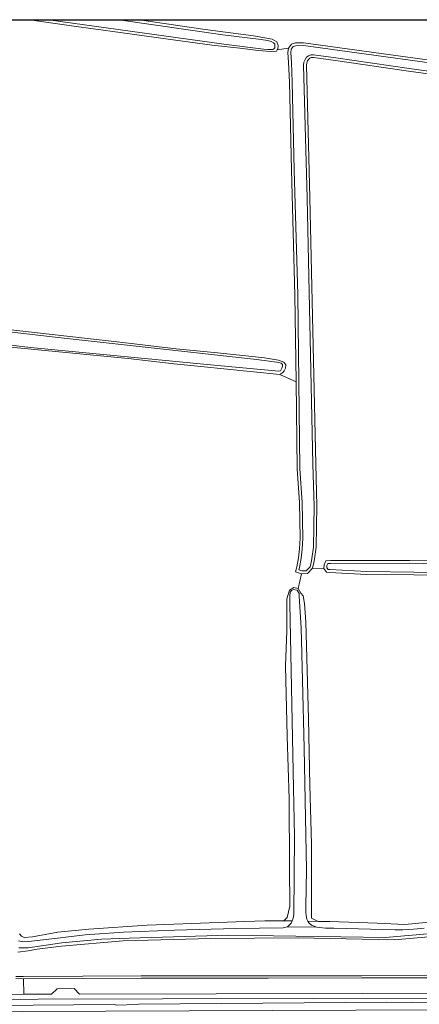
# Model space of a CAD drawing. Header units: metres. Extents: x 229229 to 231729, y 593167 to 595667.
# Tile 249 of 256: x 230909 to 231051, y 595317 to 595667. Entities that reach past the tile are written whole.
import ezdxf

# ---------------------------------------------------------------- set-up
doc = ezdxf.new("R2010")
doc.units = ezdxf.units.M
for name, color, linetype, lineweight in [('B-WE-GR-GRAS-GV', 60, 'Continuous', 13), ('B-WE-GR-GROENVOORZIENING-GV', 80, 'Continuous', 18), ('B-WE-OG-WATER-GV', 130, 'Continuous', 18), ('B-WE-OG-WATER_SLOOT-GV', 120, 'Continuous', 18), ('B-WE-VH-VERHARDING_GESLOTEN-GV', 252, 'Continuous', 18), ('B-WE-VH-VERHARDING_OPEN-GV', 252, 'Continuous', 18)]:
    doc.layers.add(name, color=color, linetype=linetype, lineweight=lineweight)

msp = doc.modelspace()

# ---------------------------------------------------------------- linework, layer by layer
msp.add_lwpolyline([(231729.346, 593166.818), (229229.346, 593166.818), (229229.346, 595666.818), (231729.346, 595666.818)], close=True)
at = {"layer": 'B-WE-GR-GRAS-GV'}
for points in [[(231004.083, 595656.738), (231000.054, 595656.062), (230999.778, 595655.676), (230997.85, 595655.455), (230993.333, 595655.896), (230986.778, 595656.668), (230976.918, 595657.715), (230961.33, 595659.92), (230944.198, 595662.234), (230926.902, 595664.659), (230911.959, 595666.818)], [(230950.985, 595666.818), (230956.702, 595665.927), (230974.44, 595663.337), (230991.681, 595661.022), (230998.236, 595659.865), (230999.943, 595658.928), (231000.384, 595657.66), (231000.329, 595656.447), (231000.054, 595656.062)], [(231000.054, 595656.062), (231004.083, 595656.738), (231005.212, 595658.118), (231006.542, 595658.551), (231009.47, 595658.597), (231093.124, 595647.088), (231105.264, 595645.763), (231108.888, 595645.619), (231110.133, 595645.75), (231110.687, 595645.909), (231111.07, 595646.151), (231111.275, 595646.486), (231111.385, 595646.926), (231111.321, 595647.946), (231111.245, 595648.913), (231111.169, 595649.88), (231111.212, 595651.084), (231111.458, 595652.007), (231112.503, 595653.052), (231108.997, 595656.629), (231107.895, 595656.409), (231106.793, 595656.795), (231104.48, 595660.046), (231100.415, 595666.818)], [(230900.042, 595557.176), (230945.211, 595552.05), (230964.16, 595549.79), (230978.868, 595548.302), (230995.613, 595546.594), (231000.516, 595545.767), (231002.389, 595544.996), (231003.105, 595544.114), (231002.995, 595542.956), (231002.609, 595541.909), (231002.113, 595541.358), (231000.971, 595540.699), (231006.774, 595538.035), (231006.369, 595568.912), (231005.169, 595613.371), (231004.442, 595644.577), (231004.126, 595651.628), (231003.889, 595655.153), (231004.083, 595656.738)], [(231088.518, 595642.792), (231046.822, 595648.528), (231020.834, 595652.253), (231012.948, 595653.321), (231012.207, 595653.321), (231011.716, 595653.135), (231011.28, 595652.827), (231010.883, 595652.144), (231010.567, 595651.478), (231010.451, 595650.614), (231011.733, 595603.415), (231013.791, 595508.755), (231014.218, 595493.896), (231013.958, 595479.219), (231013.278, 595474.233), (231012.685, 595471.774), (231016.684, 595471.67), (231016.807, 595472.965), (231017.342, 595474.418), (231019.027, 595474.48), (231047.293, 595474.512), (231067.838, 595474.131)], [(230908.486, 595341.788), (230909.119, 595340.887), (230910.12, 595340.436), (230913.062, 595340.705), (230922.088, 595342.329), (230933.09, 595343.472), (230953.839, 595344.873), (230988.612, 595346.169), (230995.727, 595346.389), (231000.174, 595346.44), (231002.487, 595346.44), (231003.644, 595347.598), (231004.608, 595351.552), (231004.511, 595365.441), (231004.319, 595389.746), (231003.644, 595412.025), (231003.065, 595437.102), (231003.451, 595449.448), (231003.451, 595456.585), (231003.547, 595460.828), (231004.511, 595464.011), (231006.054, 595464.879), (231007.59, 595464.504), (231008.746, 595469.793), (231006.559, 595470.522), (231007.07, 595472.278), (231007.611, 595475.45), (231008.01, 595478.678), (231008.191, 595482.49), (231008.007, 595495.105), (231007.178, 595507.158), (231006.774, 595538.035), (231000.971, 595540.699), (230972.976, 595543.504), (230963.444, 595544.5), (230947.084, 595546.373), (230905.22, 595550.397)], [(231064.059, 595469.221), (231048.618, 595469.39), (231031.904, 595469.561), (231018.739, 595470.266), (231017.659, 595470.393), (231016.684, 595471.67), (231012.685, 595471.774), (231010.806, 595469.844), (231008.746, 595469.793), (231007.59, 595464.504), (231008.54, 595462.942), (231009.34, 595461.94), (231009.737, 595459.242), (231010.293, 595452.733), (231011.245, 595418.236), (231011.722, 595394.662), (231012.277, 595373.643), (231012.223, 595347.308), (231014.633, 595346.151), (231015.985, 595346.132), (231018.781, 595346.097), (231035.677, 595345.537), (231045.43, 595345.084), (231082.553, 595348.651)]]:
    msp.add_lwpolyline(points, dxfattribs=at)
at = {"layer": 'B-WE-GR-GROENVOORZIENING-GV'}
for points in [[(231064.882, 595341.615), (231041.724, 595339.583), (231007.491, 595340.388), (230976.483, 595340.126), (230945.263, 595339.321), (230923.377, 595337.339), (230914.767, 595336.339), (230911.491, 595335.752), (230907.82, 595335.256)], [(230907.167, 595326.624), (230909.806, 595326.593), (230930.961, 595326.657), (230951.671, 595326.773), (230975.839, 595326.821), (230996.883, 595326.808), (231030.157, 595326.884), (231057.503, 595326.947)], [(231066.868, 595318.88), (230959.335, 595318.612), (230915.116, 595318.526), (230881.483, 595318.41), (230727.609, 595317.852), (230714.463, 595317.568), (230711.448, 595317.46), (230708.436, 595317.275), (230705.43, 595317.016), (230702.432, 595316.681)], [(230950.109, 595316.58), (230950.895, 595316.714), (231039.029, 595317.512), (231057.614, 595317.262)]]:
    msp.add_lwpolyline(points, dxfattribs=at)
at = {"layer": 'B-WE-OG-WATER-GV'}
for points in [[(230918.805, 595666.818), (230981.05, 595658.063), (230995.245, 595656.334), (230996.801, 595656.226), (230997.742, 595656.202), (230998.489, 595656.25), (230998.936, 595656.479), (230999.201, 595656.865), (230999.297, 595657.444), (230999.249, 595658.06), (230998.803, 595658.603), (230997.947, 595659.109), (230996.632, 595659.411), (230994.341, 595659.797), (230980.734, 595661.423), (230943.81, 595666.818)], [(231093.002, 595646.095), (231009.409, 595657.596), (231006.708, 595657.554), (231005.8, 595657.258), (231005.041, 595656.329), (231004.893, 595655.126), (231005.125, 595651.684), (231005.442, 595644.611), (231006.169, 595613.397), (231007.369, 595568.932), (231008.177, 595507.199), (231009.007, 595495.147), (231009.191, 595482.473), (231009.007, 595478.593), (231008.601, 595475.305), (231008.047, 595472.053), (231007.788, 595471.166), (231008.896, 595470.797), (231010.373, 595470.834), (231011.777, 595472.275), (231012.294, 595474.418), (231012.959, 595479.295), (231013.217, 595493.891), (231012.791, 595508.73), (231010.734, 595603.39), (231009.449, 595650.668), (231009.597, 595651.766), (231009.998, 595652.61), (231010.525, 595653.518), (231011.243, 595654.025), (231012.024, 595654.321), (231013.016, 595654.321), (231020.972, 595653.244), (231046.961, 595649.518), (231088.857, 595643.755)], [(230858.322, 595556.61), (230912.311, 595550.307), (230978.798, 595543.858), (231000.676, 595541.782), (231001.309, 595542.014), (231001.752, 595542.858), (231001.942, 595543.576), (231001.921, 595544.168), (231001.499, 595544.653), (230999.937, 595545.054), (230992.698, 595546.005), (230921.168, 595553.894), (230849.62, 595562.174)], [(230908.149, 595336.785), (230911.505, 595336.806), (230923.511, 595338.52), (230937.62, 595339.887), (230947.396, 595340.254), (230982.89, 595341.289), (231038.604, 595340.512), (231111.856, 595346.838)], [(231052.289, 595343.797), (231048.504, 595343.461), (231044.811, 595343.229), (231041.984, 595343.206), (231020.258, 595343.74), (231017.304, 595343.825), (231014.117, 595344.12), (231003.692, 595344.247), (231002.177, 595343.878), (230985.349, 595343.703), (230963.561, 595343.047), (230945.463, 595342.336), (230931.76, 595341.43), (230920.949, 595340.123), (230911.604, 595338.977), (230909.536, 595338.904), (230908.095, 595339.31)]]:
    msp.add_lwpolyline(points, dxfattribs=at)
for points in [[(231019.046, 595473.48), (231018.049, 595473.443), (231017.79, 595472.741), (231017.716, 595471.965), (231018.197, 595471.337), (231018.825, 595471.263), (231031.936, 595470.561), (231048.629, 595470.39), (231064.057, 595470.221), (231067.67, 595470.274), (231068.49, 595470.455), (231068.888, 595471.01), (231069.093, 595471.626), (231068.84, 595472.422), (231068.357, 595472.953), (231067.694, 595473.134), (231061.435, 595473.255), (231047.284, 595473.512)], [(231003.692, 595344.247), (231014.117, 595344.12), (231012.323, 595344.901), (231011.331, 595345.683), (231011.018, 595346.237), (231010.592, 595346.992), (231010.36, 595348.259), (231010.233, 595349.23), (231010.23, 595351.447), (231010.462, 595364.496), (231009.704, 595407.804), (231009.124, 595431.98), (231008.644, 595450.585), (231007.927, 595461.875), (231007.864, 595462.753), (231007.135, 595464.002), (231005.844, 595464.172), (231005.19, 595463.876), (231004.705, 595463.264), (231004.557, 595461.891), (231004.599, 595459.252), (231005.914, 595393.525), (231006.247, 595376.528), (231006.056, 595348.608), (231005.797, 595347.277), (231005.383, 595346.371), (231005.021, 595345.578)]]:
    msp.add_lwpolyline(points, close=True, dxfattribs=at)
at = {"layer": 'B-WE-OG-WATER_SLOOT-GV'}
for points in [[(230911.959, 595666.818), (230926.902, 595664.659), (230944.198, 595662.234), (230961.33, 595659.92), (230976.918, 595657.715), (230986.778, 595656.668), (230993.333, 595655.896), (230997.85, 595655.455), (230999.778, 595655.676), (231000.054, 595656.062), (231000.329, 595656.447), (231000.384, 595657.66), (230999.943, 595658.928), (230998.236, 595659.865), (230991.681, 595661.022), (230974.44, 595663.337), (230956.702, 595665.927), (230950.985, 595666.818)], [(230943.81, 595666.818), (230980.734, 595661.423), (230994.341, 595659.797), (230996.632, 595659.411), (230997.947, 595659.109), (230998.803, 595658.603), (230999.249, 595658.06), (230999.297, 595657.444), (230999.201, 595656.865), (230998.936, 595656.479), (230998.489, 595656.25), (230997.742, 595656.202), (230996.801, 595656.226), (230995.245, 595656.334), (230981.05, 595658.063), (230918.805, 595666.818)], [(231093.124, 595647.088), (231009.47, 595658.597), (231006.542, 595658.551), (231005.212, 595658.118), (231004.083, 595656.738), (231003.889, 595655.153), (231004.126, 595651.628), (231004.442, 595644.577), (231005.169, 595613.371), (231006.369, 595568.912), (231006.774, 595538.035), (231007.178, 595507.158), (231008.007, 595495.105), (231008.191, 595482.49), (231008.01, 595478.678), (231007.611, 595475.45), (231007.07, 595472.278), (231006.559, 595470.522), (231008.746, 595469.793), (231010.806, 595469.844), (231012.685, 595471.774), (231013.278, 595474.233), (231013.958, 595479.219), (231014.218, 595493.896), (231013.791, 595508.755), (231011.733, 595603.415), (231010.451, 595650.614), (231010.567, 595651.478), (231010.883, 595652.144), (231011.28, 595652.827), (231011.716, 595653.135), (231012.207, 595653.321), (231012.948, 595653.321), (231020.834, 595652.253), (231046.822, 595648.528), (231088.518, 595642.792)], [(231088.857, 595643.755), (231046.961, 595649.518), (231020.972, 595653.244), (231013.016, 595654.321), (231012.024, 595654.321), (231011.243, 595654.025), (231010.525, 595653.518), (231009.998, 595652.61), (231009.597, 595651.766), (231009.449, 595650.668), (231010.734, 595603.39), (231012.791, 595508.73), (231013.217, 595493.891), (231012.959, 595479.295), (231012.294, 595474.418), (231011.777, 595472.275), (231010.373, 595470.834), (231008.896, 595470.797), (231007.788, 595471.166), (231008.047, 595472.053), (231008.601, 595475.305), (231009.007, 595478.593), (231009.191, 595482.473), (231009.007, 595495.147), (231008.177, 595507.199), (231007.369, 595568.932), (231006.169, 595613.397), (231005.442, 595644.611), (231005.125, 595651.684), (231004.893, 595655.126), (231005.041, 595656.329), (231005.8, 595657.258), (231006.708, 595657.554), (231009.409, 595657.596), (231093.002, 595646.095)], [(230849.62, 595562.174), (230921.168, 595553.894), (230992.698, 595546.005), (230999.937, 595545.054), (231001.499, 595544.653), (231001.921, 595544.168), (231001.942, 595543.576), (231001.752, 595542.858), (231001.309, 595542.014), (231000.676, 595541.782), (230978.798, 595543.858), (230912.311, 595550.307), (230858.322, 595556.61)], [(230905.22, 595550.397), (230947.084, 595546.373), (230963.444, 595544.5), (230972.976, 595543.504), (231000.971, 595540.699), (231002.113, 595541.358), (231002.609, 595541.909), (231002.995, 595542.956), (231003.105, 595544.114), (231002.389, 595544.996), (231000.516, 595545.767), (230995.613, 595546.594), (230978.868, 595548.302), (230964.16, 595549.79), (230945.211, 595552.05), (230900.042, 595557.176)], [(231111.856, 595346.838), (231038.604, 595340.512), (230982.89, 595341.289), (230947.396, 595340.254), (230937.62, 595339.887), (230923.511, 595338.52), (230911.505, 595336.806), (230908.149, 595336.785)], [(231082.553, 595348.651), (231045.43, 595345.084), (231035.677, 595345.537), (231018.781, 595346.097), (231015.985, 595346.132), (231014.633, 595346.151), (231011.018, 595346.237), (231011.331, 595345.683), (231012.323, 595344.901), (231014.117, 595344.12), (231017.304, 595343.825), (231020.258, 595343.74), (231041.984, 595343.206), (231044.811, 595343.229), (231048.504, 595343.461), (231052.289, 595343.797)], [(230908.095, 595339.31), (230909.536, 595338.904), (230911.604, 595338.977), (230920.949, 595340.123), (230931.76, 595341.43), (230945.463, 595342.336), (230963.561, 595343.047), (230985.349, 595343.703), (231002.177, 595343.878), (231003.692, 595344.247), (231005.021, 595345.578), (231005.383, 595346.371), (231002.487, 595346.44), (231000.174, 595346.44), (230995.727, 595346.389), (230988.612, 595346.169), (230953.839, 595344.873), (230933.09, 595343.472), (230922.088, 595342.329), (230913.062, 595340.705), (230910.12, 595340.436), (230909.119, 595340.887), (230908.486, 595341.788)], [(230907.82, 595335.256), (230911.491, 595335.752), (230914.767, 595336.339), (230923.377, 595337.339), (230945.263, 595339.321), (230976.483, 595340.126), (231007.491, 595340.388), (231041.724, 595339.583), (231064.882, 595341.615)]]:
    msp.add_lwpolyline(points, dxfattribs=at)
for points in [[(231017.342, 595474.418), (231016.807, 595472.965), (231016.684, 595471.67), (231017.659, 595470.393), (231018.739, 595470.266), (231031.904, 595469.561), (231048.618, 595469.39), (231064.059, 595469.221), (231067.786, 595469.276), (231069.08, 595469.561), (231069.337, 595469.92), (231069.789, 595470.551), (231070.145, 595471.618), (231069.732, 595472.917), (231069.727, 595472.933), (231068.902, 595473.841), (231067.838, 595474.131), (231047.293, 595474.512), (231019.027, 595474.48)], [(231019.046, 595473.48), (231047.284, 595473.512), (231061.435, 595473.255), (231067.694, 595473.134), (231068.357, 595472.953), (231068.84, 595472.422), (231069.093, 595471.626), (231068.888, 595471.01), (231068.49, 595470.455), (231067.67, 595470.274), (231064.057, 595470.221), (231048.629, 595470.39), (231031.936, 595470.561), (231018.825, 595471.263), (231018.197, 595471.337), (231017.716, 595471.965), (231017.79, 595472.741), (231018.049, 595473.443)], [(231007.59, 595464.504), (231006.054, 595464.879), (231004.511, 595464.011), (231003.547, 595460.828), (231003.451, 595456.585), (231003.451, 595449.448), (231003.065, 595437.102), (231003.644, 595412.025), (231004.319, 595389.746), (231004.511, 595365.441), (231004.608, 595351.552), (231003.644, 595347.598), (231002.487, 595346.44), (231005.383, 595346.371), (231005.797, 595347.277), (231006.056, 595348.608), (231006.247, 595376.528), (231005.914, 595393.525), (231004.599, 595459.252), (231004.557, 595461.891), (231004.705, 595463.264), (231005.19, 595463.876), (231005.844, 595464.172), (231007.135, 595464.002), (231007.864, 595462.753), (231007.927, 595461.875), (231008.644, 595450.585), (231009.124, 595431.98), (231009.704, 595407.804), (231010.462, 595364.496), (231010.23, 595351.447), (231010.233, 595349.23), (231010.36, 595348.259), (231010.592, 595346.992), (231011.018, 595346.237), (231014.633, 595346.151), (231012.223, 595347.308), (231012.277, 595373.643), (231011.722, 595394.662), (231011.245, 595418.236), (231010.293, 595452.733), (231009.737, 595459.242), (231009.34, 595461.94), (231008.54, 595462.942)], [(230749.781, 595315.125), (230744.13, 595314.953), (230744.111, 595313.273), (230790.748, 595313.658), (231057.647, 595314.778), (231057.614, 595317.262), (231039.029, 595317.512), (230950.895, 595316.714), (230950.109, 595316.58), (230942.946, 595316.374), (230942.611, 595316.557), (230942.15, 595316.628), (230855.45, 595315.91), (230854.633, 595315.693), (230846.615, 595316.138), (230771.745, 595315.782), (230770.86, 595315.545), (230763.627, 595315.19), (230755.188, 595315.371)]]:
    msp.add_lwpolyline(points, close=True, dxfattribs=at)
at = {"layer": 'B-WE-VH-VERHARDING_GESLOTEN-GV'}
for points in [[(230883.9, 595320.206), (230910.024, 595320.319), (230909.808, 595325.793), (230907.178, 595325.824)], [(231057.503, 595326.947), (231030.157, 595326.884), (230996.883, 595326.808), (230975.839, 595326.821), (230951.671, 595326.773), (230930.961, 595326.657), (230909.806, 595326.593), (230907.167, 595326.624)], [(230907.178, 595325.824), (230909.808, 595325.793), (230930.964, 595325.857), (230951.674, 595325.973), (230975.84, 595326.021), (230996.884, 595326.008), (231030.16, 595326.084), (231057.506, 595326.147)], [(231057.506, 595326.147), (231030.16, 595326.084), (230996.884, 595326.008), (230975.84, 595326.021), (230951.674, 595325.973), (230930.964, 595325.857), (230909.808, 595325.793), (230910.024, 595320.319), (230919.874, 595320.35), (230921.863, 595322.258), (230927.901, 595322.268), (230929.833, 595320.324), (230978.386, 595320.455), (231030.259, 595320.585), (231066.864, 595320.676)]]:
    msp.add_lwpolyline(points, dxfattribs=at)
at = {"layer": 'B-WE-VH-VERHARDING_OPEN-GV'}
for points in [[(231066.864, 595320.676), (231030.259, 595320.585), (230978.386, 595320.455), (230929.833, 595320.324), (230927.901, 595322.268), (230921.863, 595322.258), (230919.874, 595320.35), (230910.024, 595320.319), (230883.9, 595320.206), (230867.004, 595320.226), (230727.748, 595319.719), (230714.42, 595319.419), (230711.356, 595319.309), (230708.296, 595319.122), (230705.241, 595318.858), (230702.194, 595318.517), (230699.157, 595318.1), (230696.131, 595317.607), (230693.118, 595317.039), (230690.121, 595316.394)], [(230702.432, 595316.681), (230705.43, 595317.016), (230708.436, 595317.275), (230711.448, 595317.46), (230714.463, 595317.568), (230727.609, 595317.852), (230881.483, 595318.41), (230915.116, 595318.526), (230959.335, 595318.612), (231066.868, 595318.88)]]:
    msp.add_lwpolyline(points, dxfattribs=at)

doc.saveas('drawing.dxf')
